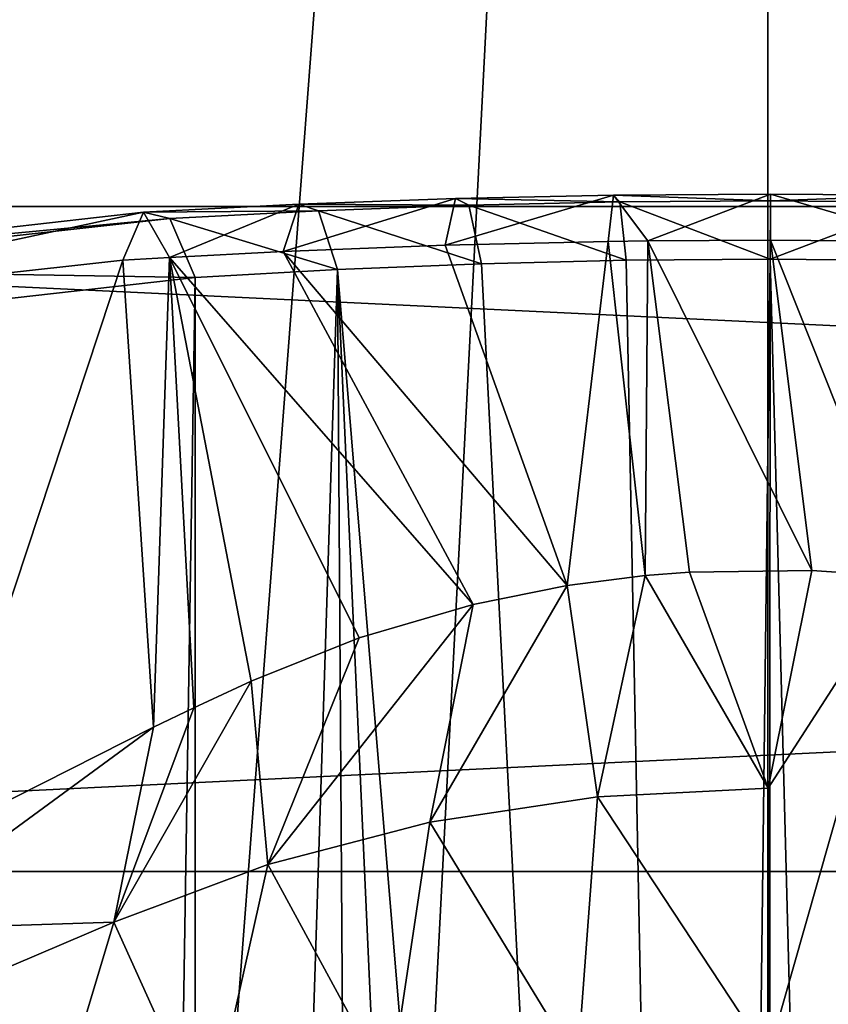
# Model space of a CAD drawing. Header units: millimetres. Extents: x -27 to 27, y -124 to 12.
# Tile 56 of 162: x -1.59 to 0.13, y -36.24 to -34.14. Entities that reach past the tile are written whole.
import ezdxf

# ---------------------------------------------------------------- set-up
doc = ezdxf.new("R2010")
doc.units = ezdxf.units.MM
doc.header["$LTSCALE"] = 25.4
doc.layers.get('0').update_dxf_attribs({"true_color": 0xff5454})

# ---------------------------------------------------------------- blocks, each defined once
blk = doc.blocks.new('MONO-I-KINKIET-PRZEW_D-GOLD-7773.STL')
at = {"color": 250, "true_color": 0x262626}
mesh = blk.add_polyface(dxfattribs=at)
corners = [(-9.6628, -12.4798, 1527.9708), (-8.5, -13.3107, 1528.8018), (-8.5, -12.192, 1527.683), (-14.1047, -13.9924, 1529.4834), (-9.1357, -13.4728, 1528.9639), (-13.3354, -14.9029, 1530.3939), (-18.0933, -16.0415, 1531.5325), (-17.1064, -16.8402, 1532.3312), (-21.5004, -18.5613, 1534.0522), (-20.3276, -19.2226, 1534.7135), (-24.2164, -21.4707, 1536.9617), (-22.8955, -21.9733, 1537.4644), (-26.1541, -24.6763, 1540.1674), (-24.7275, -25.0041, 1540.4951), (-27.2511, -28.0751, 1543.566), (-25.7647, -28.2174, 1543.7084), (-27.4723, -31.5577, 1547.0487), (-25.9738, -31.5101, 1547.0011), (-25.3481, -34.7763, 1550.2673), (-26.8105, -35.0123, 1550.5033), (-23.9077, -37.911, 1553.402), (-25.287, -38.3278, 1553.8188), (-21.6989, -40.8134, 1556.3044), (-22.9508, -41.3977, 1556.8887), (-18.7927, -43.3903, 1558.8813), (-19.8769, -44.1233, 1559.6143), (-15.2824, -45.5589, 1561.0499), (-16.1641, -46.417, 1561.908), (-11.281, -47.2494, 1562.7404), (-11.9318, -48.205, 1563.696), (-6.917, -48.4075, 1563.8986), (-7.316, -49.43, 1564.9209), (-2.3306, -48.996, 1564.4871), (2.3306, -48.996, 1564.4871), (8.5, -13.3107, 1528.8018), (9.6628, -12.4798, 1527.9708), (8.5, -12.192, 1527.683), (14.1047, -13.9924, 1529.4834), (9.1357, -13.4728, 1528.9639), (13.3354, -14.9029, 1530.3939), (18.0933, -16.0415, 1531.5325), (17.1064, -16.8402, 1532.3312), (21.5004, -18.5613, 1534.0522), (20.3276, -19.2226, 1534.7135), (24.2164, -21.4707, 1536.9617), (22.8955, -21.9733, 1537.4644), (26.1541, -24.6763, 1540.1674), (24.7275, -25.0041, 1540.4951), (27.2511, -28.0751, 1543.566), (25.7647, -28.2174, 1543.7084), (27.4723, -31.5577, 1547.0487), (25.9738, -31.5101, 1547.0011), (25.3481, -34.7763, 1550.2673), (26.8105, -35.0123, 1550.5033), (23.9077, -37.911, 1553.402), (25.287, -38.3278, 1553.8188), (21.6989, -40.8134, 1556.3044), (22.9508, -41.3977, 1556.8887), (18.7927, -43.3903, 1558.8813), (19.8769, -44.1233, 1559.6143), (15.2824, -45.5589, 1561.0499), (16.1641, -46.417, 1561.908), (11.281, -47.2494, 1562.7404), (11.9318, -48.205, 1563.696), (6.917, -48.4075, 1563.8986), (7.316, -49.43, 1564.9209), (-2.4651, -50.0524, 1565.5435), (2.4651, -50.0524, 1565.5435)]
mesh.append_faces([[corners[k] for k in face] for face in [(0, 1, 2), (34, 35, 36), (65, 66, 67)]], dxfattribs={"vtx0": -1, "color": 250})
mesh.append_faces([[corners[k] for k in face] for face in [(1, 3, 4), (4, 3, 5), (5, 6, 7), (7, 8, 9), (9, 10, 11), (11, 12, 13), (13, 14, 15), (15, 16, 17), (17, 16, 18), (18, 19, 20), (20, 21, 22), (22, 23, 24), (24, 25, 26), (26, 27, 28), (28, 29, 30), (30, 31, 32), (32, 31, 33), (35, 34, 37), (37, 39, 40), (40, 41, 42), (42, 43, 44), (44, 45, 46), (46, 47, 48), (48, 49, 50), (50, 52, 53), (53, 54, 55), (55, 56, 57), (57, 58, 59), (59, 60, 61), (61, 62, 63), (63, 64, 65)]], dxfattribs={"vtx0": -1, "vtx1": -1, "color": 250})
mesh.append_faces([[corners[k] for k in face] for face in [(65, 33, 31)]], dxfattribs={"vtx0": -1, "vtx1": -1, "vtx2": -1, "color": 250})
mesh.append_faces([[corners[k] for k in face] for face in [(1, 0, 3), (5, 3, 6), (7, 6, 8), (9, 8, 10), (11, 10, 12), (13, 12, 14), (15, 14, 16), (18, 16, 19), (20, 19, 21), (22, 21, 23), (24, 23, 25), (26, 25, 27), (28, 27, 29), (30, 29, 31), (37, 34, 38), (37, 38, 39), (40, 39, 41), (42, 41, 43), (44, 43, 45), (46, 45, 47), (48, 47, 49), (50, 49, 51), (50, 51, 52), (53, 52, 54), (55, 54, 56), (57, 56, 58), (59, 58, 60), (61, 60, 62), (63, 62, 64), (65, 64, 33), (65, 31, 66)]], dxfattribs={"vtx0": -1, "vtx2": -1, "color": 250})
at = {"color": 18, "true_color": 0x000000}
mesh = blk.add_polyface(dxfattribs=at)
corners = [(-10.6436, -14.6897, 1530.1808), (-7.5, -22.2, 1537.691), (-7.5, -13.8219, 1529.3129), (-13.5932, -15.8491, 1531.3401), (-16.2952, -17.2788, 1532.7698), (-18.7002, -18.9528, 1534.4437), (-20.7645, -20.8405, 1536.3315), (-22.4504, -22.9077, 1538.3987), (7.5, -22.2, 1537.691), (10.6436, -14.6897, 1530.1808), (7.5, -13.8219, 1529.3129), (13.5932, -15.8491, 1531.3401), (16.2952, -17.2788, 1532.7698), (18.7002, -18.9528, 1534.4437), (20.7645, -20.8405, 1536.3315), (22.4504, -22.9077, 1538.3987), (-23.7272, -25.1166, 1540.6075), (23.7272, -25.1166, 1540.6075), (-24.5717, -27.4269, 1542.918), (24.5717, -27.4269, 1542.918), (-24.9684, -29.7967, 1545.2876), (24.9684, -29.7967, 1545.2876), (-24.9102, -32.1826, 1547.6736), (24.9102, -32.1826, 1547.6736), (-24.398, -34.5412, 1550.0322), (24.398, -34.5412, 1550.0322), (-23.4413, -36.8296, 1552.3206), (23.4413, -36.8296, 1552.3206), (-22.0575, -39.006, 1554.4969), (22.0575, -39.006, 1554.4969), (-20.2717, -41.0308, 1556.5217), (20.2717, -41.0308, 1556.5217), (-18.1165, -42.8671, 1558.358), (18.1165, -42.8671, 1558.358), (-15.6313, -44.4814, 1559.9724), (15.6313, -44.4814, 1559.9724), (-12.8612, -45.8443, 1561.3353), (12.8612, -45.8443, 1561.3353), (-9.8567, -46.931, 1562.422), (9.8567, -46.931, 1562.422), (-6.6726, -47.7217, 1563.2126), (6.6726, -47.7217, 1563.2126), (-3.367, -48.2019, 1563.6929), (3.367, -48.2019, 1563.6929), (0, -48.3629, 1563.854)]
mesh.append_faces([[corners[k] for k in face] for face in [(0, 1, 2), (8, 9, 10), (43, 42, 44)]], dxfattribs={"vtx0": -1, "color": 18})
mesh.append_faces([[corners[k] for k in face] for face in [(1, 7, 8), (9, 8, 11), (11, 8, 12), (12, 8, 13), (13, 8, 14), (14, 8, 15), (15, 16, 17), (17, 18, 19), (19, 20, 21), (21, 22, 23), (23, 24, 25), (25, 26, 27), (27, 28, 29), (29, 30, 31), (31, 32, 33), (33, 34, 35), (35, 36, 37), (37, 38, 39), (39, 40, 41), (41, 42, 43)]], dxfattribs={"vtx0": -1, "vtx1": -1, "color": 18})
mesh.append_faces([[corners[k] for k in face] for face in [(15, 8, 7)]], dxfattribs={"vtx0": -1, "vtx1": -1, "vtx2": -1, "color": 18})
mesh.append_faces([[corners[k] for k in face] for face in [(1, 0, 3), (1, 3, 4), (1, 4, 5), (1, 5, 6), (1, 6, 7), (15, 7, 16), (17, 16, 18), (19, 18, 20), (21, 20, 22), (23, 22, 24), (25, 24, 26), (27, 26, 28), (29, 28, 30), (31, 30, 32), (33, 32, 34), (35, 34, 36), (37, 36, 38), (39, 38, 40), (41, 40, 42)]], dxfattribs={"vtx0": -1, "vtx2": -1, "color": 18})
mesh = blk.add_polyface(dxfattribs=at)
corners = [(10.6436, -16.104, 1528.7665), (7.5, -23.6142, 1536.2767), (7.5, -15.2361, 1527.8987), (13.5932, -17.2633, 1529.9259), (16.2952, -18.693, 1531.3556), (18.7002, -20.367, 1533.0295), (20.7645, -22.2548, 1534.9174), (22.4504, -24.3219, 1536.9845), (-7.5, -23.6142, 1536.2767), (-10.6436, -16.104, 1528.7665), (-7.5, -15.2361, 1527.8987), (-13.5932, -17.2633, 1529.9259), (-16.2952, -18.693, 1531.3556), (-18.7002, -20.367, 1533.0295), (-20.7645, -22.2548, 1534.9174), (-22.4504, -24.3219, 1536.9845), (23.7272, -26.5308, 1539.1934), (-23.7272, -26.5308, 1539.1934), (24.5717, -28.8411, 1541.5037), (-24.5717, -28.8411, 1541.5037), (24.9684, -31.2109, 1543.8734), (-24.9684, -31.2109, 1543.8734), (24.9102, -33.5968, 1546.2594), (-24.9102, -33.5968, 1546.2594), (24.398, -35.9554, 1548.618), (-24.398, -35.9554, 1548.618), (23.4413, -38.2438, 1550.9064), (-23.4413, -38.2438, 1550.9064), (22.0575, -40.4202, 1553.0828), (-22.0575, -40.4202, 1553.0828), (20.2717, -42.445, 1555.1075), (-20.2717, -42.445, 1555.1075), (18.1165, -44.2813, 1556.9438), (-18.1165, -44.2813, 1556.9438), (15.6313, -45.8956, 1558.5581), (-15.6313, -45.8956, 1558.5581), (12.8612, -47.2585, 1559.921), (-12.8612, -47.2585, 1559.921), (9.8567, -48.3452, 1561.0078), (-9.8567, -48.3452, 1561.0078), (6.6726, -49.1359, 1561.7985), (-6.6726, -49.1359, 1561.7985), (3.367, -49.6161, 1562.2787), (-3.367, -49.6161, 1562.2787), (0, -49.7772, 1562.4397)]
mesh.append_faces([[corners[k] for k in face] for face in [(0, 1, 2), (8, 9, 10), (43, 42, 44)]], dxfattribs={"vtx0": -1, "color": 18})
mesh.append_faces([[corners[k] for k in face] for face in [(1, 7, 8), (9, 8, 11), (11, 8, 12), (12, 8, 13), (13, 8, 14), (14, 8, 15), (15, 16, 17), (17, 18, 19), (19, 20, 21), (21, 22, 23), (23, 24, 25), (25, 26, 27), (27, 28, 29), (29, 30, 31), (31, 32, 33), (33, 34, 35), (35, 36, 37), (37, 38, 39), (39, 40, 41), (41, 42, 43)]], dxfattribs={"vtx0": -1, "vtx1": -1, "color": 18})
mesh.append_faces([[corners[k] for k in face] for face in [(15, 8, 7)]], dxfattribs={"vtx0": -1, "vtx1": -1, "vtx2": -1, "color": 18})
mesh.append_faces([[corners[k] for k in face] for face in [(1, 0, 3), (1, 3, 4), (1, 4, 5), (1, 5, 6), (1, 6, 7), (15, 7, 16), (17, 16, 18), (19, 18, 20), (21, 20, 22), (23, 22, 24), (25, 24, 26), (27, 26, 28), (29, 28, 30), (31, 30, 32), (33, 32, 34), (35, 34, 36), (37, 36, 38), (39, 38, 40), (41, 40, 42)]], dxfattribs={"vtx0": -1, "vtx2": -1, "color": 18})
at = {"color": 250, "true_color": 0x262626}
mesh = blk.add_polyface(dxfattribs=at)
corners = [(-4.9103, -85.7986, 1452.7971), (0, -21.4929, 1516.4778), (0, -85.4861, 1452.4846), (-4.9103, -21.8054, 1516.7903)]
mesh.append_faces([[corners[k] for k in face] for face in [(0, 1, 2), (1, 0, 3)]], dxfattribs={"vtx0": -1, "color": 250})
mesh = blk.add_polyface(dxfattribs=at)
corners = [(0, -21.4929, 1516.4778), (4.9103, -85.7986, 1452.7971), (0, -85.4861, 1452.4846), (4.9103, -21.8054, 1516.7903)]
mesh.append_faces([[corners[k] for k in face] for face in [(0, 1, 2), (1, 0, 3)]], dxfattribs={"vtx0": -1, "color": 250})
mesh = blk.add_polyface(dxfattribs=at)
corners = [(-4.6425, -22.849, 1517.8339), (-2.3306, -67.7183, 1472.5217), (0, -22.5536, 1517.5385)]
mesh.append_faces([[corners[k] for k in face] for face in [(0, 1, 2)]], dxfattribs={"color": 250})
mesh = blk.add_polyface(dxfattribs=at)
corners = [(0, -22.5536, 1517.5385), (-2.3306, -67.7183, 1472.5217), (0, -67.6443, 1472.4478)]
mesh.append_faces([[corners[k] for k in face] for face in [(0, 1, 2)]], dxfattribs={"color": 250})
mesh = blk.add_polyface(dxfattribs=at)
corners = [(2.3306, -67.7183, 1472.5217), (0, -22.5536, 1517.5385), (0, -67.6443, 1472.4478)]
mesh.append_faces([[corners[k] for k in face] for face in [(0, 1, 2)]], dxfattribs={"color": 250})
mesh = blk.add_polyface(dxfattribs=at)
corners = [(4.6425, -22.849, 1517.8339), (0, -22.5536, 1517.5385), (2.3306, -67.7183, 1472.5217)]
mesh.append_faces([[corners[k] for k in face] for face in [(0, 1, 2)]], dxfattribs={"color": 250})
at = {"color": 18, "true_color": 0x000000}
mesh = blk.add_polyface(dxfattribs=at)
corners = [(-0.9969, -34.5364, 1549.8469), (-0.6635, -34.5244, 1549.7994), (-1.0301, -34.6368, 1549.6301)]
mesh.append_faces([[corners[k] for k in face] for face in [(0, 1, 2)]], dxfattribs={"color": 18})
mesh = blk.add_polyface(dxfattribs=at)
corners = [(-0.6635, -34.5244, 1549.7994), (-0.6857, -34.6234, 1549.5819), (-1.0301, -34.6368, 1549.6301)]
mesh.append_faces([[corners[k] for k in face] for face in [(0, 1, 2)]], dxfattribs={"color": 18})
mesh = blk.add_polyface(dxfattribs=at)
corners = [(-0.9969, -34.5364, 1549.8469), (-0.6357, -34.5387, 1550.0375), (-0.6635, -34.5244, 1549.7994), (-0.9552, -34.5503, 1550.0842)]
mesh.append_faces([[corners[k] for k in face] for face in [(0, 1, 2), (1, 0, 3)]], dxfattribs={"vtx0": -1, "color": 18})
mesh = blk.add_polyface(dxfattribs=at)
corners = [(-0.6635, -34.5244, 1549.7994), (-0.3281, -34.5172, 1549.771), (-0.6857, -34.6234, 1549.5819)]
mesh.append_faces([[corners[k] for k in face] for face in [(0, 1, 2)]], dxfattribs={"color": 18})
mesh = blk.add_polyface(dxfattribs=at)
corners = [(-0.3281, -34.5172, 1549.771), (-0.3391, -34.6154, 1549.5531), (-0.6857, -34.6234, 1549.5819)]
mesh.append_faces([[corners[k] for k in face] for face in [(0, 1, 2)]], dxfattribs={"color": 18})
mesh = blk.add_polyface(dxfattribs=at)
corners = [(-0.6635, -34.5244, 1549.7994), (-0.3144, -34.5317, 1550.0095), (-0.3281, -34.5172, 1549.771), (-0.6357, -34.5387, 1550.0375)]
mesh.append_faces([[corners[k] for k in face] for face in [(0, 1, 2), (1, 0, 3)]], dxfattribs={"vtx0": -1, "color": 18})
mesh = blk.add_polyface(dxfattribs=at)
corners = [(-0.3011, -34.6556, 1550.2139), (-0.3144, -34.5317, 1550.0095), (-0.6357, -34.5387, 1550.0375)]
mesh.append_faces([[corners[k] for k in face] for face in [(0, 1, 2)]], dxfattribs={"color": 18})
mesh = blk.add_polyface(dxfattribs=at)
corners = [(-0.3281, -34.5172, 1549.771), (-0.2549, -34.6143, 1549.549), (-0.3391, -34.6154, 1549.5531)]
mesh.append_faces([[corners[k] for k in face] for face in [(0, 1, 2)]], dxfattribs={"color": 18})
mesh = blk.add_polyface(dxfattribs=at)
corners = [(-0.3281, -34.5172, 1549.771), (0.0058, -34.5295, 1550.0005), (0.006, -34.5149, 1549.7618), (-0.3144, -34.5317, 1550.0095)]
mesh.append_faces([[corners[k] for k in face] for face in [(0, 1, 2), (1, 0, 3)]], dxfattribs={"vtx0": -1, "color": 18})
mesh = blk.add_polyface(dxfattribs=at)
corners = [(-0.3281, -34.5172, 1549.771), (0.006, -34.5149, 1549.7618), (-0.2549, -34.6143, 1549.549)]
mesh.append_faces([[corners[k] for k in face] for face in [(0, 1, 2)]], dxfattribs={"color": 18})
mesh = blk.add_polyface(dxfattribs=at)
corners = [(-0.3144, -34.5317, 1550.0095), (0.0055, -34.6533, 1550.2051), (0.0058, -34.5295, 1550.0005), (-0.3011, -34.6556, 1550.2139)]
mesh.append_faces([[corners[k] for k in face] for face in [(0, 1, 2), (1, 0, 3)]], dxfattribs={"vtx0": -1, "color": 18})
mesh = blk.add_polyface(dxfattribs=at)
corners = [(0.006, -34.5149, 1549.7618), (0.0062, -34.6128, 1549.5437), (-0.2549, -34.6143, 1549.549)]
mesh.append_faces([[corners[k] for k in face] for face in [(0, 1, 2)]], dxfattribs={"color": 18})
mesh = blk.add_polyface(dxfattribs=at)
corners = [(0.0055, -34.6533, 1550.2051), (0.3247, -34.5319, 1550.0101), (0.0058, -34.5295, 1550.0005), (0.311, -34.6558, 1550.2144)]
mesh.append_faces([[corners[k] for k in face] for face in [(0, 1, 2), (1, 0, 3)]], dxfattribs={"vtx0": -1, "color": 18})
mesh = blk.add_polyface(dxfattribs=at)
corners = [(0.0058, -34.5295, 1550.0005), (0.3388, -34.5174, 1549.7716), (0.006, -34.5149, 1549.7618), (0.3247, -34.5319, 1550.0101)]
mesh.append_faces([[corners[k] for k in face] for face in [(0, 1, 2), (1, 0, 3)]], dxfattribs={"vtx0": -1, "color": 18})
mesh = blk.add_polyface(dxfattribs=at)
corners = [(0.006, -34.5149, 1549.7618), (0.3501, -34.6156, 1549.5536), (0.0062, -34.6128, 1549.5437), (0.3388, -34.5174, 1549.7716)]
mesh.append_faces([[corners[k] for k in face] for face in [(0, 1, 2), (1, 0, 3)]], dxfattribs={"vtx0": -1, "color": 18})
mesh = blk.add_polyface(dxfattribs=at)
corners = [(-1.3271, -34.5534, 1549.9132), (-0.9552, -34.5503, 1550.0842), (-0.9969, -34.5364, 1549.8469), (-1.2714, -34.5667, 1550.1493)]
mesh.append_faces([[corners[k] for k in face] for face in [(0, 1, 2), (1, 0, 3)]], dxfattribs={"vtx0": -1, "color": 18})
mesh = blk.add_polyface(dxfattribs=at)
corners = [(-1.3271, -34.5534, 1549.9132), (-0.9969, -34.5364, 1549.8469), (-1.2722, -34.6497, 1549.6758)]
mesh.append_faces([[corners[k] for k in face] for face in [(0, 1, 2)]], dxfattribs={"color": 18})
mesh = blk.add_polyface(dxfattribs=at)
corners = [(-0.9969, -34.5364, 1549.8469), (-1.0301, -34.6368, 1549.6301), (-1.2722, -34.6497, 1549.6758)]
mesh.append_faces([[corners[k] for k in face] for face in [(0, 1, 2)]], dxfattribs={"color": 18})
mesh = blk.add_polyface(dxfattribs=at)
corners = [(-0.9147, -34.6753, 1550.2865), (-0.9552, -34.5503, 1550.0842), (-1.2714, -34.5667, 1550.1493)]
mesh.append_faces([[corners[k] for k in face] for face in [(0, 1, 2)]], dxfattribs={"color": 18})
mesh = blk.add_polyface(dxfattribs=at)
corners = [(-0.6088, -34.663, 1550.2411), (-0.6357, -34.5387, 1550.0375), (-0.9552, -34.5503, 1550.0842)]
mesh.append_faces([[corners[k] for k in face] for face in [(0, 1, 2)]], dxfattribs={"color": 18})
mesh = blk.add_polyface(dxfattribs=at)
corners = [(-0.9147, -34.6753, 1550.2865), (-0.6088, -34.663, 1550.2411), (-0.9552, -34.5503, 1550.0842)]
mesh.append_faces([[corners[k] for k in face] for face in [(0, 1, 2)]], dxfattribs={"color": 18})
mesh = blk.add_polyface(dxfattribs=at)
corners = [(-0.6088, -34.663, 1550.2411), (-0.3011, -34.6556, 1550.2139), (-0.6357, -34.5387, 1550.0375)]
mesh.append_faces([[corners[k] for k in face] for face in [(0, 1, 2)]], dxfattribs={"color": 18})
mesh = blk.add_polyface(dxfattribs=at)
corners = [(-2.3272, -34.6665, 1550.1932), (-1.3271, -34.5534, 1549.9132), (-2.2606, -34.7542, 1549.9397)]
mesh.append_faces([[corners[k] for k in face] for face in [(0, 1, 2)]], dxfattribs={"color": 18})
mesh = blk.add_polyface(dxfattribs=at)
corners = [(-2.3272, -34.6665, 1550.1932), (-1.2714, -34.5667, 1550.1493), (-1.3271, -34.5534, 1549.9132)]
mesh.append_faces([[corners[k] for k in face] for face in [(0, 1, 2)]], dxfattribs={"color": 18})
mesh = blk.add_polyface(dxfattribs=at)
corners = [(-2.2465, -34.6752, 1550.4252), (-1.2714, -34.5667, 1550.1493), (-2.3272, -34.6665, 1550.1932)]
mesh.append_faces([[corners[k] for k in face] for face in [(0, 1, 2)]], dxfattribs={"color": 18})
mesh = blk.add_polyface(dxfattribs=at)
corners = [(-2.2606, -34.7542, 1549.9397), (-1.3271, -34.5534, 1549.9132), (-1.3712, -34.6557, 1549.6973)]
mesh.append_faces([[corners[k] for k in face] for face in [(0, 1, 2)]], dxfattribs={"color": 18})
mesh = blk.add_polyface(dxfattribs=at)
corners = [(-2.2465, -34.6752, 1550.4252), (-1.2174, -34.6926, 1550.3499), (-1.2714, -34.5667, 1550.1493)]
mesh.append_faces([[corners[k] for k in face] for face in [(0, 1, 2)]], dxfattribs={"color": 18})
mesh = blk.add_polyface(dxfattribs=at)
corners = [(-1.3271, -34.5534, 1549.9132), (-1.2722, -34.6497, 1549.6758), (-1.3712, -34.6557, 1549.6973)]
mesh.append_faces([[corners[k] for k in face] for face in [(0, 1, 2)]], dxfattribs={"color": 18})
mesh = blk.add_polyface(dxfattribs=at)
corners = [(-1.2174, -34.6926, 1550.3499), (-0.9147, -34.6753, 1550.2865), (-1.2714, -34.5667, 1550.1493)]
mesh.append_faces([[corners[k] for k in face] for face in [(0, 1, 2)]], dxfattribs={"color": 18})
mesh = blk.add_polyface(dxfattribs=at)
corners = [(-0.6857, -34.6234, 1549.5819), (-0.3391, -34.6154, 1549.5531), (-0.4262, -35.3476, 1548.6228)]
mesh.append_faces([[corners[k] for k in face] for face in [(0, 1, 2)]], dxfattribs={"color": 18})
mesh = blk.add_polyface(dxfattribs=at)
corners = [(-0.3391, -34.6154, 1549.5531), (-0.2602, -35.3263, 1548.6377), (-0.4262, -35.3476, 1548.6228)]
mesh.append_faces([[corners[k] for k in face] for face in [(0, 1, 2)]], dxfattribs={"color": 18})
mesh = blk.add_polyface(dxfattribs=at)
corners = [(-0.3391, -34.6154, 1549.5531), (-0.2549, -34.6143, 1549.549), (-0.2602, -35.3263, 1548.6377)]
mesh.append_faces([[corners[k] for k in face] for face in [(0, 1, 2)]], dxfattribs={"color": 18})
mesh = blk.add_polyface(dxfattribs=at)
corners = [(-0.2549, -34.6143, 1549.549), (-0.1665, -35.3189, 1548.6429), (-0.2602, -35.3263, 1548.6377)]
mesh.append_faces([[corners[k] for k in face] for face in [(0, 1, 2)]], dxfattribs={"color": 18})
mesh = blk.add_polyface(dxfattribs=at)
corners = [(-0.2549, -34.6143, 1549.549), (0.0062, -34.6128, 1549.5437), (0.0938, -35.3153, 1548.6455)]
mesh.append_faces([[corners[k] for k in face] for face in [(0, 1, 2)]], dxfattribs={"color": 18})
mesh = blk.add_polyface(dxfattribs=at)
corners = [(-0.2549, -34.6143, 1549.549), (0.0938, -35.3153, 1548.6455), (-0.1665, -35.3189, 1548.6429)]
mesh.append_faces([[corners[k] for k in face] for face in [(0, 1, 2)]], dxfattribs={"color": 18})
mesh = blk.add_polyface(dxfattribs=at)
corners = [(0.3501, -34.6156, 1549.5536), (0.2908, -35.3292, 1548.6359), (0.0062, -34.6128, 1549.5437)]
mesh.append_faces([[corners[k] for k in face] for face in [(0, 1, 2)]], dxfattribs={"color": 18})
mesh = blk.add_polyface(dxfattribs=at)
corners = [(0.0062, -34.6128, 1549.5437), (0.2908, -35.3292, 1548.6359), (0.0938, -35.3153, 1548.6455)]
mesh.append_faces([[corners[k] for k in face] for face in [(0, 1, 2)]], dxfattribs={"color": 18})
mesh = blk.add_polyface(dxfattribs=at)
corners = [(-1.2722, -34.6497, 1549.6758), (-1.0301, -34.6368, 1549.6301), (-0.6265, -35.3877, 1548.5942)]
mesh.append_faces([[corners[k] for k in face] for face in [(0, 1, 2)]], dxfattribs={"color": 18})
mesh = blk.add_polyface(dxfattribs=at)
corners = [(-1.0301, -34.6368, 1549.6301), (-0.6857, -34.6234, 1549.5819), (-0.4262, -35.3476, 1548.6228)]
mesh.append_faces([[corners[k] for k in face] for face in [(0, 1, 2)]], dxfattribs={"color": 18})
mesh = blk.add_polyface(dxfattribs=at)
corners = [(-1.0301, -34.6368, 1549.6301), (-0.4262, -35.3476, 1548.6228), (-0.6265, -35.3877, 1548.5942)]
mesh.append_faces([[corners[k] for k in face] for face in [(0, 1, 2)]], dxfattribs={"color": 18})
mesh = blk.add_polyface(dxfattribs=at)
corners = [(-2.2606, -34.7542, 1549.9397), (-1.3712, -34.6557, 1549.6973), (-1.7789, -35.8873, 1548.2544)]
mesh.append_faces([[corners[k] for k in face] for face in [(0, 1, 2)]], dxfattribs={"color": 18})
mesh = blk.add_polyface(dxfattribs=at)
corners = [(-1.3712, -34.6557, 1549.6973), (-1.3062, -35.6488, 1548.4017), (-1.7789, -35.8873, 1548.2544)]
mesh.append_faces([[corners[k] for k in face] for face in [(0, 1, 2)]], dxfattribs={"color": 18})
mesh = blk.add_polyface(dxfattribs=at)
corners = [(-1.3712, -34.6557, 1549.6973), (-1.2722, -34.6497, 1549.6758), (-1.3062, -35.6488, 1548.4017)]
mesh.append_faces([[corners[k] for k in face] for face in [(0, 1, 2)]], dxfattribs={"color": 18})
mesh = blk.add_polyface(dxfattribs=at)
corners = [(-1.2722, -34.6497, 1549.6758), (-1.2201, -35.6077, 1548.4309), (-1.3062, -35.6488, 1548.4017)]
mesh.append_faces([[corners[k] for k in face] for face in [(0, 1, 2)]], dxfattribs={"color": 18})
mesh = blk.add_polyface(dxfattribs=at)
corners = [(-1.2722, -34.6497, 1549.6758), (-0.6265, -35.3877, 1548.5942), (-0.8688, -35.4584, 1548.5428)]
mesh.append_faces([[corners[k] for k in face] for face in [(0, 1, 2)]], dxfattribs={"color": 18})
mesh = blk.add_polyface(dxfattribs=at)
corners = [(-1.2722, -34.6497, 1549.6758), (-0.8688, -35.4584, 1548.5428), (-1.0986, -35.5508, 1548.4733)]
mesh.append_faces([[corners[k] for k in face] for face in [(0, 1, 2)]], dxfattribs={"color": 18})
mesh = blk.add_polyface(dxfattribs=at)
corners = [(-1.2722, -34.6497, 1549.6758), (-1.0986, -35.5508, 1548.4733), (-1.2201, -35.6077, 1548.4309)]
mesh.append_faces([[corners[k] for k in face] for face in [(0, 1, 2)]], dxfattribs={"color": 18})
mesh = blk.add_polyface(dxfattribs=at)
corners = [(-0.1117, -44.333, 1559.8856), (-0.3011, -34.6556, 1550.2139), (-0.6088, -34.663, 1550.2411)]
mesh.append_faces([[corners[k] for k in face] for face in [(0, 1, 2)]], dxfattribs={"color": 18})
mesh = blk.add_polyface(dxfattribs=at)
corners = [(0.0055, -34.6533, 1550.2051), (-0.3011, -34.6556, 1550.2139), (-0.1117, -44.333, 1559.8856)]
mesh.append_faces([[corners[k] for k in face] for face in [(0, 1, 2)]], dxfattribs={"color": 18})
mesh = blk.add_polyface(dxfattribs=at)
corners = [(0.0055, -34.6533, 1550.2051), (-0.1117, -44.333, 1559.8856), (-0.0012, -44.3341, 1559.886)]
mesh.append_faces([[corners[k] for k in face] for face in [(0, 1, 2)]], dxfattribs={"color": 18})
mesh = blk.add_polyface(dxfattribs=at)
corners = [(-0.0012, -44.3341, 1559.886), (0.2588, -44.3276, 1559.8843), (0.0055, -34.6533, 1550.2051)]
mesh.append_faces([[corners[k] for k in face] for face in [(0, 1, 2)]], dxfattribs={"color": 18})
mesh = blk.add_polyface(dxfattribs=at)
corners = [(0.311, -34.6558, 1550.2144), (0.0055, -34.6533, 1550.2051), (0.2588, -44.3276, 1559.8843)]
mesh.append_faces([[corners[k] for k in face] for face in [(0, 1, 2)]], dxfattribs={"color": 18})
mesh = blk.add_polyface(dxfattribs=at)
corners = [(-2.1596, -34.7983, 1550.6191), (-1.2174, -34.6926, 1550.3499), (-2.2465, -34.6752, 1550.4252)]
mesh.append_faces([[corners[k] for k in face] for face in [(0, 1, 2)]], dxfattribs={"color": 18})
mesh = blk.add_polyface(dxfattribs=at)
corners = [(-0.9147, -34.6753, 1550.2865), (-1.2174, -34.6926, 1550.3499), (-1.2199, -44.189, 1559.8463)]
mesh.append_faces([[corners[k] for k in face] for face in [(0, 1, 2)]], dxfattribs={"color": 18})
mesh = blk.add_polyface(dxfattribs=at)
corners = [(-0.8515, -44.2638, 1559.8668), (-0.9147, -34.6753, 1550.2865), (-1.2199, -44.189, 1559.8463)]
mesh.append_faces([[corners[k] for k in face] for face in [(0, 1, 2)]], dxfattribs={"color": 18})
mesh = blk.add_polyface(dxfattribs=at)
corners = [(-0.1117, -44.333, 1559.8856), (-0.6088, -34.663, 1550.2411), (-0.9147, -34.6753, 1550.2865)]
mesh.append_faces([[corners[k] for k in face] for face in [(0, 1, 2)]], dxfattribs={"color": 18})
mesh = blk.add_polyface(dxfattribs=at)
corners = [(-0.1117, -44.333, 1559.8856), (-0.9147, -34.6753, 1550.2865), (-0.482, -44.3117, 1559.8799)]
mesh.append_faces([[corners[k] for k in face] for face in [(0, 1, 2)]], dxfattribs={"color": 18})
mesh = blk.add_polyface(dxfattribs=at)
corners = [(-0.482, -44.3117, 1559.8799), (-0.9147, -34.6753, 1550.2865), (-0.8515, -44.2638, 1559.8668)]
mesh.append_faces([[corners[k] for k in face] for face in [(0, 1, 2)]], dxfattribs={"color": 18})
mesh = blk.add_polyface(dxfattribs=at)
corners = [(-6.6799, -39.259, 1555.8646), (-6.6691, -38.5685, 1555.1721), (-6.6919, -38.9121, 1555.5198), (-6.5515, -39.9557, 1556.5389), (-6.5192, -37.8981, 1554.4758), (-6.2864, -40.6444, 1557.1815), (-6.2332, -37.2615, 1553.7896), (-5.89, -41.3111, 1557.7793), (-5.8171, -36.6717, 1553.1274), (-5.3705, -41.9421, 1558.3202), (-5.2791, -36.1406, 1552.5031), (-4.7382, -42.5248, 1558.793), (-4.6302, -35.6791, 1551.9288), (-4.006, -43.0472, 1559.1882), (-3.8836, -35.2967, 1551.4167), (-3.1888, -43.4987, 1559.4978), (-3.0544, -35.001, 1550.9772), (-2.3033, -43.87, 1559.7153), (-2.1596, -34.7983, 1550.6191), (-1.3674, -44.1536, 1559.8364), (-1.2174, -34.6926, 1550.3499), (-1.2199, -44.189, 1559.8463)]
mesh.append_faces([[corners[k] for k in face] for face in [(0, 1, 2), (20, 19, 21)]], dxfattribs={"vtx0": -1, "color": 18})
mesh.append_faces([[corners[k] for k in face] for face in [(1, 3, 4), (4, 5, 6), (6, 7, 8), (8, 9, 10), (10, 11, 12), (12, 13, 14), (14, 15, 16), (16, 17, 18), (18, 19, 20)]], dxfattribs={"vtx0": -1, "vtx1": -1, "color": 18})
mesh.append_faces([[corners[k] for k in face] for face in [(1, 0, 3), (4, 3, 5), (6, 5, 7), (8, 7, 9), (10, 9, 11), (12, 11, 13), (14, 13, 15), (16, 15, 17), (18, 17, 19)]], dxfattribs={"vtx0": -1, "vtx2": -1, "color": 18})
mesh = blk.add_polyface(dxfattribs=at)
corners = [(-0.3617, -35.7965, 1549.0973), (-0.4262, -35.3476, 1548.6228), (-0.2602, -35.3263, 1548.6377)]
mesh.append_faces([[corners[k] for k in face] for face in [(0, 1, 2)]], dxfattribs={"color": 18})
mesh = blk.add_polyface(dxfattribs=at)
corners = [(0.0013, -35.7786, 1549.1115), (-0.3617, -35.7965, 1549.0973), (-0.2602, -35.3263, 1548.6377)]
mesh.append_faces([[corners[k] for k in face] for face in [(0, 1, 2)]], dxfattribs={"color": 18})
mesh = blk.add_polyface(dxfattribs=at)
corners = [(0.0013, -35.7786, 1549.1115), (-0.2602, -35.3263, 1548.6377), (-0.1665, -35.3189, 1548.6429)]
mesh.append_faces([[corners[k] for k in face] for face in [(0, 1, 2)]], dxfattribs={"color": 18})
mesh = blk.add_polyface(dxfattribs=at)
corners = [(0.0013, -35.7786, 1549.1115), (-0.1665, -35.3189, 1548.6429), (0.0938, -35.3153, 1548.6455)]
mesh.append_faces([[corners[k] for k in face] for face in [(0, 1, 2)]], dxfattribs={"color": 18})
mesh = blk.add_polyface(dxfattribs=at)
corners = [(0.2908, -35.3292, 1548.6359), (0.0013, -35.7786, 1549.1115), (0.0938, -35.3153, 1548.6455)]
mesh.append_faces([[corners[k] for k in face] for face in [(0, 1, 2)]], dxfattribs={"color": 18})
mesh = blk.add_polyface(dxfattribs=at)
corners = [(-0.7184, -35.8505, 1549.0544), (-0.6265, -35.3877, 1548.5942), (-0.4262, -35.3476, 1548.6228)]
mesh.append_faces([[corners[k] for k in face] for face in [(0, 1, 2)]], dxfattribs={"color": 18})
mesh = blk.add_polyface(dxfattribs=at)
corners = [(-0.3617, -35.7965, 1549.0973), (-0.7184, -35.8505, 1549.0544), (-0.4262, -35.3476, 1548.6228), (-0.4042, -36.3653, 1549.6659)]
mesh.append_faces([[corners[k] for k in face] for face in [(0, 1, 2), (1, 0, 3)]], dxfattribs={"vtx0": -1, "color": 18})
mesh = blk.add_polyface(dxfattribs=at)
corners = [(0.0011, -36.3476, 1549.6805), (0.0013, -35.7786, 1549.1115), (0.2908, -35.3292, 1548.6359)]
mesh.append_faces([[corners[k] for k in face] for face in [(0, 1, 2)]], dxfattribs={"color": 18})
mesh = blk.add_polyface(dxfattribs=at)
corners = [(0.0011, -36.3476, 1549.6805), (0.2908, -35.3292, 1548.6359), (0.4065, -36.3654, 1549.666)]
mesh.append_faces([[corners[k] for k in face] for face in [(0, 1, 2)]], dxfattribs={"color": 18})
mesh = blk.add_polyface(dxfattribs=at)
corners = [(-0.7184, -35.8505, 1549.0544), (-1.0627, -35.9405, 1548.9833), (-0.6265, -35.3877, 1548.5942)]
mesh.append_faces([[corners[k] for k in face] for face in [(0, 1, 2)]], dxfattribs={"color": 18})
mesh = blk.add_polyface(dxfattribs=at)
corners = [(-1.0627, -35.9405, 1548.9833), (-0.8688, -35.4584, 1548.5428), (-0.6265, -35.3877, 1548.5942)]
mesh.append_faces([[corners[k] for k in face] for face in [(0, 1, 2)]], dxfattribs={"color": 18})
mesh = blk.add_polyface(dxfattribs=at)
corners = [(-1.0627, -35.9405, 1548.9833), (-1.0986, -35.5508, 1548.4733), (-0.8688, -35.4584, 1548.5428)]
mesh.append_faces([[corners[k] for k in face] for face in [(0, 1, 2)]], dxfattribs={"color": 18})
mesh = blk.add_polyface(dxfattribs=at)
corners = [(-1.0627, -35.9405, 1548.9833), (-1.3902, -36.0637, 1548.887), (-1.0986, -35.5508, 1548.4733)]
mesh.append_faces([[corners[k] for k in face] for face in [(0, 1, 2)]], dxfattribs={"color": 18})
mesh = blk.add_polyface(dxfattribs=at)
corners = [(-1.3902, -36.0637, 1548.887), (-1.2201, -35.6077, 1548.4309), (-1.0986, -35.5508, 1548.4733)]
mesh.append_faces([[corners[k] for k in face] for face in [(0, 1, 2)]], dxfattribs={"color": 18})
mesh = blk.add_polyface(dxfattribs=at)
corners = [(-1.3902, -36.0637, 1548.887), (-1.3062, -35.6488, 1548.4017), (-1.2201, -35.6077, 1548.4309)]
mesh.append_faces([[corners[k] for k in face] for face in [(0, 1, 2)]], dxfattribs={"color": 18})
mesh = blk.add_polyface(dxfattribs=at)
corners = [(-1.8944, -36.0798, 1548.4469), (-1.7789, -35.8873, 1548.2544), (-1.3062, -35.6488, 1548.4017)]
mesh.append_faces([[corners[k] for k in face] for face in [(0, 1, 2)]], dxfattribs={"color": 18})
mesh = blk.add_polyface(dxfattribs=at)
corners = [(-1.3902, -36.0637, 1548.887), (-1.8944, -36.0798, 1548.4469), (-1.3062, -35.6488, 1548.4017)]
mesh.append_faces([[corners[k] for k in face] for face in [(0, 1, 2)]], dxfattribs={"color": 18})
mesh = blk.add_polyface(dxfattribs=at)
corners = [(0.0011, -36.3476, 1549.6805), (-0.3617, -35.7965, 1549.0973), (0.0013, -35.7786, 1549.1115)]
mesh.append_faces([[corners[k] for k in face] for face in [(0, 1, 2)]], dxfattribs={"color": 18})
mesh = blk.add_polyface(dxfattribs=at)
corners = [(0.0011, -36.3476, 1549.6805), (-0.4042, -36.3653, 1549.6659), (-0.3617, -35.7965, 1549.0973)]
mesh.append_faces([[corners[k] for k in face] for face in [(0, 1, 2)]], dxfattribs={"color": 18})
mesh = blk.add_polyface(dxfattribs=at)
corners = [(-0.8034, -36.4184, 1549.6224), (-1.0627, -35.9405, 1548.9833), (-0.7184, -35.8505, 1549.0544)]
mesh.append_faces([[corners[k] for k in face] for face in [(0, 1, 2)]], dxfattribs={"color": 18})
mesh = blk.add_polyface(dxfattribs=at)
corners = [(-0.4042, -36.3653, 1549.6659), (-0.8034, -36.4184, 1549.6224), (-0.7184, -35.8505, 1549.0544)]
mesh.append_faces([[corners[k] for k in face] for face in [(0, 1, 2)]], dxfattribs={"color": 18})
mesh = blk.add_polyface(dxfattribs=at)
corners = [(-1.19, -36.5071, 1549.5498), (-1.3902, -36.0637, 1548.887), (-1.0627, -35.9405, 1548.9833)]
mesh.append_faces([[corners[k] for k in face] for face in [(0, 1, 2)]], dxfattribs={"color": 18})
mesh = blk.add_polyface(dxfattribs=at)
corners = [(-0.8034, -36.4184, 1549.6224), (-1.19, -36.5071, 1549.5498), (-1.0627, -35.9405, 1548.9833)]
mesh.append_faces([[corners[k] for k in face] for face in [(0, 1, 2)]], dxfattribs={"color": 18})
mesh = blk.add_polyface(dxfattribs=at)
corners = [(-1.3902, -36.0637, 1548.887), (-2.0339, -36.3375, 1548.7046), (-1.8944, -36.0798, 1548.4469)]
mesh.append_faces([[corners[k] for k in face] for face in [(0, 1, 2)]], dxfattribs={"color": 18})
mesh = blk.add_polyface(dxfattribs=at)
corners = [(-1.56, -36.6283, 1549.4515), (-2.0339, -36.3375, 1548.7046), (-1.3902, -36.0637, 1548.887)]
mesh.append_faces([[corners[k] for k in face] for face in [(0, 1, 2)]], dxfattribs={"color": 18})
mesh = blk.add_polyface(dxfattribs=at)
corners = [(-1.19, -36.5071, 1549.5498), (-1.56, -36.6283, 1549.4515), (-1.3902, -36.0637, 1548.887)]
mesh.append_faces([[corners[k] for k in face] for face in [(0, 1, 2)]], dxfattribs={"color": 18})

msp = doc.modelspace()

# ---------------------------------------------------------------- block references
at = {"color": 0}
msp.add_blockref('MONO-I-KINKIET-PRZEW_D-GOLD-7773.STL', (0, 0), dxfattribs=at)

doc.saveas('drawing.dxf')
